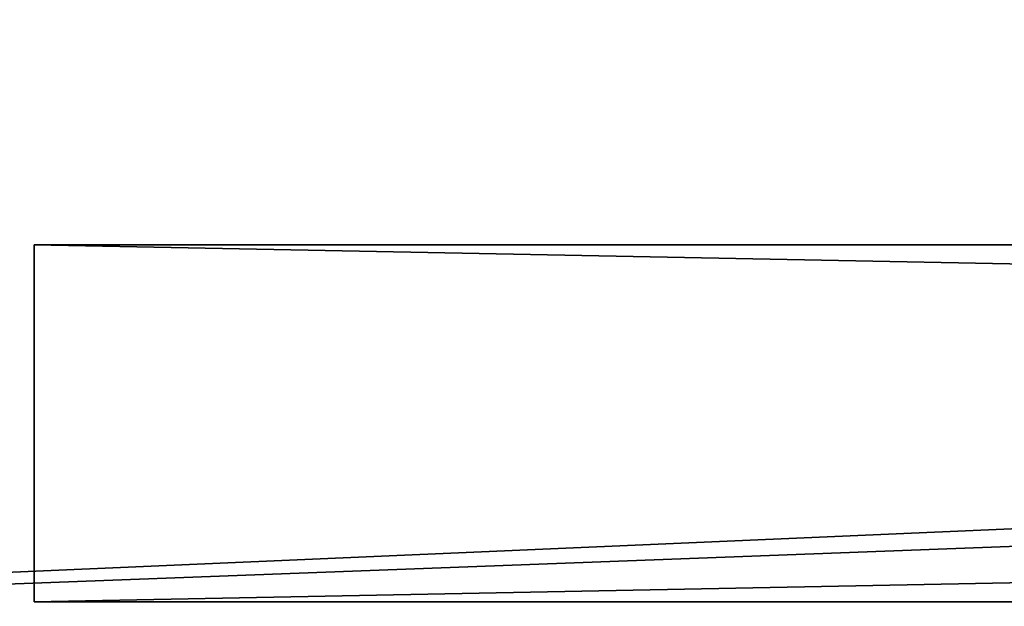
# Model space of a CAD drawing. Extents: x -118 to 117, y 0 to 85.
# Tile 44 of 132: x -103 to -92, y 7 to 14. Entities that reach past the tile are written whole.
import ezdxf

# ---------------------------------------------------------------- set-up
doc = ezdxf.new("R2010")
doc.units = 0
doc.header["$LTSCALE"] = 25.4
doc.layers.get('0').update_dxf_attribs({"color": 13, "linetype": 'CONTINUOUS'})

# ---------------------------------------------------------------- blocks, each defined once
blk = doc.blocks.new('ASSAM-4453_STL')
at = {"color": 18}
mesh = blk.add_polyface(dxfattribs=at)
corners = [(115, 6.979, 98.39), (-115, 16.979, 98.39), (-115, 6.979, 98.39), (115, 16.979, 98.39)]
mesh.append_faces([[corners[k] for k in face] for face in [(0, 1, 2), (1, 0, 3)]], dxfattribs={"vtx0": -1, "color": 18})
mesh = blk.add_polyface(dxfattribs=at)
corners = [(115, 16.979, 6.39), (-115, 6.979, 6.39), (-115, 16.979, 6.39), (115, 6.979, 6.39)]
mesh.append_faces([[corners[k] for k in face] for face in [(0, 1, 2), (1, 0, 3)]], dxfattribs={"vtx0": -1, "color": 18})
mesh = blk.add_polyface(dxfattribs=at)
corners = [(113.5, 15.479, 96.89), (-113.5, 6.979, 96.89), (-113.5, 15.479, 96.89), (113.5, 6.979, 96.89)]
mesh.append_faces([[corners[k] for k in face] for face in [(0, 1, 2), (1, 0, 3)]], dxfattribs={"vtx0": -1, "color": 18})
mesh = blk.add_polyface(dxfattribs=at)
corners = [(113.5, 6.979, 7.89), (-113.5, 15.479, 7.89), (-113.5, 6.979, 7.89), (113.5, 15.479, 7.89)]
mesh.append_faces([[corners[k] for k in face] for face in [(0, 1, 2), (1, 0, 3)]], dxfattribs={"vtx0": -1, "color": 18})
at = {"color": 7}
mesh = blk.add_polyface(dxfattribs=at)
corners = [(-102.503, 11.181, 92.39), (-102.503, 7.181, 12.39), (-102.503, 7.181, 92.39), (-102.503, 11.181, 12.39)]
mesh.append_faces([[corners[k] for k in face] for face in [(0, 1, 2), (1, 0, 3)]], dxfattribs={"vtx0": -1, "color": 7})
mesh = blk.add_polyface(dxfattribs=at)
corners = [(102.497, 7.181, 92.39), (-102.503, 11.181, 92.39), (-102.503, 7.181, 92.39), (102.497, 11.181, 92.39)]
mesh.append_faces([[corners[k] for k in face] for face in [(0, 1, 2), (1, 0, 3)]], dxfattribs={"vtx0": -1, "color": 7})
mesh = blk.add_polyface(dxfattribs=at)
corners = [(102.497, 11.181, 12.39), (-102.503, 7.181, 12.39), (-102.503, 11.181, 12.39), (102.497, 7.181, 12.39)]
mesh.append_faces([[corners[k] for k in face] for face in [(0, 1, 2), (1, 0, 3)]], dxfattribs={"vtx0": -1, "color": 7})
mesh = blk.add_polyface(dxfattribs=at)
corners = [(-102.503, 11.181, 92.39), (102.497, 11.181, 12.39), (-102.503, 11.181, 12.39), (102.497, 11.181, 92.39)]
mesh.append_faces([[corners[k] for k in face] for face in [(0, 1, 2), (1, 0, 3)]], dxfattribs={"vtx0": -1, "color": 7})
mesh = blk.add_polyface(dxfattribs=at)
corners = [(102.497, 7.181, 92.39), (-102.503, 7.181, 12.39), (102.497, 7.181, 12.39), (-102.503, 7.181, 92.39)]
mesh.append_faces([[corners[k] for k in face] for face in [(0, 1, 2), (1, 0, 3)]], dxfattribs={"vtx0": -1, "color": 7})

msp = doc.modelspace()

# ---------------------------------------------------------------- block references
at = {"color": 0}
msp.add_blockref('ASSAM-4453_STL', (0, 0), dxfattribs=at)

doc.saveas('drawing.dxf')
